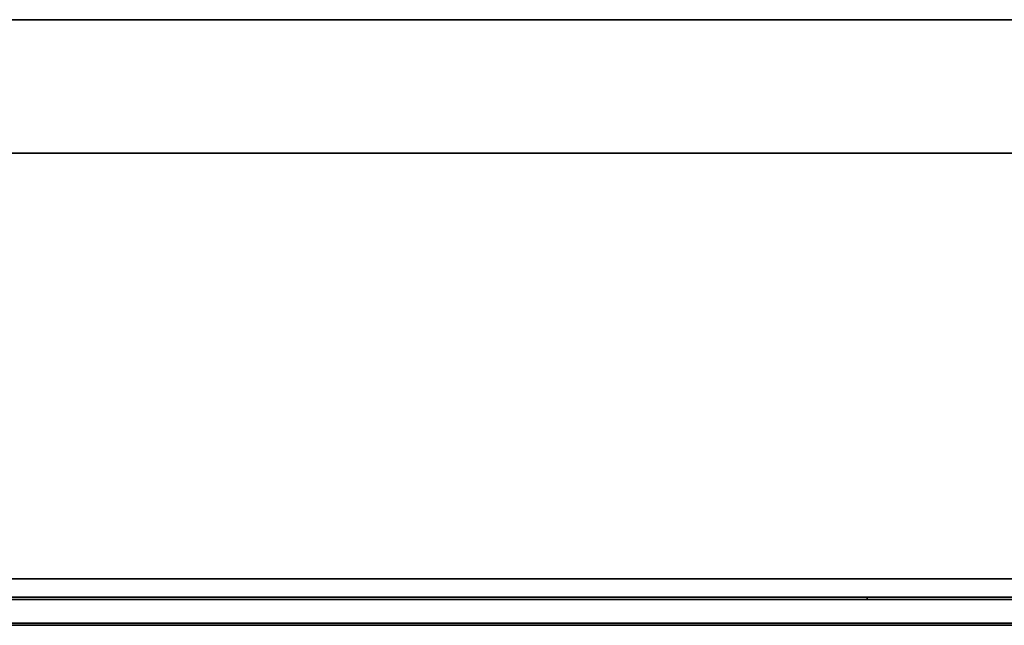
# Model space of a CAD drawing. Header units: millimetres. Extents: x -298 to 298, y -513 to 85.
# Tile 45 of 47: x 124 to 167, y -485 to -458. Entities that reach past the tile are written whole.
import ezdxf

# ---------------------------------------------------------------- set-up
doc = ezdxf.new("R2010")
doc.units = ezdxf.units.MM
doc.layers.add('1', color=7, linetype='Continuous', true_color=0xffffff)

msp = doc.modelspace()

# ---------------------------------------------------------------- linework, layer by layer
at = {"layer": '1', "color": 252, "linetype": 'Continuous', "lineweight": 35}
for p, q in [((-275.3, -458.2, -245.05), (275.3, -458.2, -245.05)), ((-275.3, -458.2, -241), (275.3, -458.2, -241)), ((275.3, -458.2, 246), (-275.3, -458.2, 246)), ((275.3, -458.2, 236.05), (-275.3, -458.2, 236.05)), ((-298.5, -464.1, 346), (298.5, -464.1, 346)), ((-298.5, -464.1, 331.6), (298.5, -464.1, 331.6)), ((-298.5, -482.9, 246), (298.5, -482.9, 246)), ((-298.5, -482.9, 346), (298.5, -482.9, 346)), ((-295.5, -483.804, -241), (295.5, -483.804, -241)), ((-295.5, -483.804, 236.05), (295.5, -483.804, 236.05))]:
    msp.add_line(p, q, dxfattribs=at)
at = {"layer": '1', "color": 150, "linetype": 'Continuous', "lineweight": 35}
for p, q in [((296.5, -482.9, 247.95), (-296.5, -482.9, 247.95)), ((-296.5, -482.9, 344.55), (296.5, -482.9, 344.55)), ((296.5, -483.804, -239.05), (-296.5, -483.804, -239.05)), ((-296.5, -483.804, 236.05), (296.5, -483.804, 236.05)), ((296.5, -484.85, 346.5), (-296.5, -484.85, 346.5)), ((-296.5, -484.85, 246), (296.5, -484.85, 246)), ((-296.5, -484.95, 346.5), (296.5, -484.95, 346.5)), ((296.5, -484.95, 246), (-296.5, -484.95, 246))]:
    msp.add_line(p, q, dxfattribs=at)
at = {"layer": '1', "color": 18, "linetype": 'Continuous', "lineweight": 35}
for p, q in [((296.5, -483.704, -239.05), (-296.5, -483.704, -239.05)), ((-296.5, -483.704, 236.05), (296.5, -483.704, 236.05)), ((296.5, -483.804, -239.05), (-296.5, -483.804, -239.05)), ((-296.5, -483.804, 236.05), (296.5, -483.804, 236.05)), ((161, -483.704, 170.55), (-161, -483.704, 170.55)), ((-161, -483.704, -113.55), (161, -483.704, -113.55)), ((161, -483.804, 170.55), (-161, -483.804, 170.55)), ((-161, -483.804, -113.55), (161, -483.804, -113.55)), ((161, -483.704, -113.55), (161, -483.704, 170.55)), ((161, -483.704, 170.55), (161, -483.804, 170.55)), ((161, -483.704, -113.55), (161, -483.804, -113.55)), ((161, -483.804, -113.55), (161, -483.804, 170.55))]:
    msp.add_line(p, q, dxfattribs=at)

doc.saveas('drawing.dxf')
